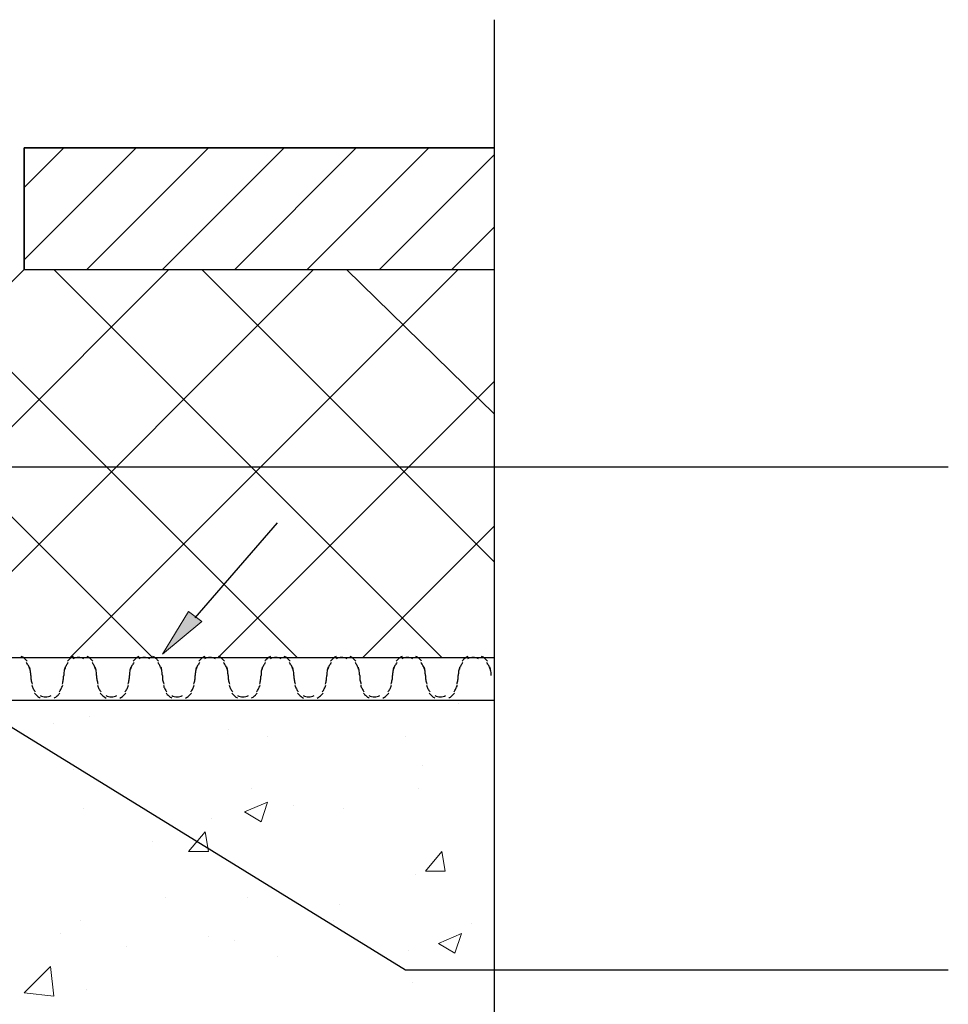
# Model space of a CAD drawing. Header units: millimetres. Extents: x 0 to 420, y 0 to 297.
# Tile 92 of 100: x 217 to 229, y 232 to 245. Entities that reach past the tile are written whole.
import ezdxf

# ---------------------------------------------------------------- set-up
doc = ezdxf.new("R2010")
doc.units = ezdxf.units.MM
doc.layers.add('FILL_000000', color=7, linetype='Continuous')
doc.layers.add('LINE_000000', color=7, linetype='Continuous')

msp = doc.modelspace()

# ---------------------------------------------------------------- hatches: boundary and pattern name
at = {"layer": 'FILL_000000'}
h = msp.add_hatch(color=7, dxfattribs=at)
h.dxf.hatch_style = 1
h.paths.add_polyline_path([(219.244, 237.024), (219.414, 236.897), (218.906, 236.474), (219.244, 237.024)])

# ---------------------------------------------------------------- linework, layer by layer
at = {"layer": 'LINE_000000', "lineweight": 25}
for p, q in [((223.181, 231.521), (223.181, 244.644)), ((217.128, 241.427), (217.128, 242.993)), ((217.128, 242.993), (223.181, 242.993)), ((217.128, 241.427), (223.181, 241.427)), ((219.329, 236.94), (220.387, 238.167)), ((208.788, 236.432), (223.181, 236.432)), ((209.677, 235.881), (223.181, 235.881))]:
    msp.add_line(p, q, dxfattribs=at)
at = {"layer": 'LINE_000000', "lineweight": 0}
for p, q in [((218.567, 242.993), (217.128, 241.554)), ((217.636, 242.993), (217.128, 242.485)), ((219.498, 242.993), (217.932, 241.427)), ((220.472, 242.993), (218.906, 241.427)), ((221.403, 242.993), (219.837, 241.427)), ((222.335, 242.993), (220.768, 241.427)), ((223.181, 242.909), (221.7, 241.427)), ((223.181, 241.977), (222.631, 241.427)), ((212.132, 236.432), (217.128, 241.427)), ((213.783, 241.427), (218.779, 236.432)), ((213.995, 236.432), (218.99, 241.427)), ((215.646, 241.427), (220.641, 236.432)), ((215.858, 236.432), (220.853, 241.427)), ((217.509, 241.427), (222.504, 236.432)), ((217.72, 236.432), (222.716, 241.427)), ((219.414, 241.427), (223.181, 237.659)), ((221.276, 241.427), (223.181, 239.564)), ((219.625, 236.432), (223.181, 239.988)), ((221.488, 236.432), (223.181, 238.125)), ((217.974, 235.881), (217.974, 235.881)), ((222.716, 235.839), (222.716, 235.839)), ((217.509, 235.585), (217.509, 235.585)), ((217.974, 235.67), (217.974, 235.67)), ((219.752, 235.5), (219.752, 235.5)), ((220.26, 235.416), (220.26, 235.416)), ((222.038, 235.416), (222.038, 235.416)), ((217.763, 234.992), (217.763, 234.992)), ((222.25, 235.035), (222.25, 235.035)), ((220.049, 234.738), (220.049, 234.738)), ((222.208, 234.738), (222.208, 234.738)), ((219.964, 234.442), (220.26, 234.569)), ((220.176, 234.315), (220.26, 234.569)), ((217.89, 234.484), (217.89, 234.484)), ((219.964, 234.442), (220.176, 234.315)), ((220.599, 234.527), (220.599, 234.527)), ((221.234, 234.484), (221.234, 234.484)), ((219.541, 234.357), (219.541, 234.357)), ((219.244, 233.934), (219.456, 234.188)), ((219.498, 233.934), (219.456, 234.188)), ((218.779, 234.061), (218.779, 234.061)), ((219.244, 233.934), (219.498, 233.934)), ((222.292, 233.68), (222.504, 233.934)), ((222.546, 233.68), (222.504, 233.934)), ((222.292, 233.68), (222.546, 233.68)), ((222.165, 233.638), (222.165, 233.638)), ((218.948, 233.341), (218.948, 233.341)), ((220.006, 233.341), (220.006, 233.341)), ((221.192, 233.257), (221.192, 233.257)), ((217.847, 233.045), (217.847, 233.045)), ((221.107, 233.045), (221.107, 233.045)), ((222.885, 233.003), (222.885, 233.003)), ((217.593, 232.876), (217.593, 232.876)), ((219.498, 232.833), (219.498, 232.833)), ((219.837, 232.791), (219.837, 232.791)), ((222.462, 232.749), (222.758, 232.876)), ((222.673, 232.622), (222.758, 232.876)), ((218.44, 232.706), (218.44, 232.706)), ((222.081, 232.664), (222.081, 232.664)), ((222.462, 232.749), (222.673, 232.622)), ((220.387, 232.579), (220.387, 232.579)), ((217.128, 232.114), (217.466, 232.452)), ((217.509, 232.071), (217.466, 232.452)), ((217.932, 232.156), (217.932, 232.156)), ((222.123, 232.241), (222.123, 232.241)), ((217.128, 232.114), (217.509, 232.071))]:
    msp.add_line(p, q, dxfattribs=at)
at = {"layer": 'LINE_000000', "lineweight": 25}
msp.add_lwpolyline([(217.128, 242.993), (217.128, 241.427), (223.181, 241.427), (223.181, 242.993), (217.128, 242.993)], close=True, dxfattribs=at)
for points in [[(215.646, 238.887), (218.821, 238.887), (229.023, 238.887)], [(217.164, 236.383), (217.156, 236.393), (217.148, 236.402), (217.139, 236.411), (217.13, 236.419), (217.121, 236.426), (217.111, 236.434), (217.1, 236.44), (217.09, 236.446)], [(217.199, 236.283), (217.195, 236.294), (217.191, 236.305), (217.186, 236.316), (217.181, 236.327), (217.175, 236.337), (217.169, 236.347), (217.162, 236.357), (217.155, 236.367)], [(217.693, 236.367), (217.686, 236.357), (217.679, 236.347), (217.673, 236.337), (217.667, 236.327), (217.662, 236.316), (217.657, 236.305), (217.653, 236.294), (217.649, 236.283)], [(217.758, 236.446), (217.748, 236.44), (217.737, 236.434), (217.727, 236.426), (217.718, 236.419), (217.709, 236.411), (217.7, 236.402), (217.692, 236.393), (217.684, 236.383)], [(217.826, 236.432), (217.817, 236.431), (217.808, 236.431), (217.799, 236.429), (217.79, 236.427), (217.781, 236.425), (217.773, 236.422), (217.764, 236.418), (217.756, 236.414)], [(217.896, 236.414), (217.888, 236.418), (217.88, 236.422), (217.871, 236.425), (217.862, 236.427), (217.853, 236.429), (217.844, 236.431), (217.835, 236.431), (217.826, 236.432)], [(218.011, 236.383), (218.003, 236.393), (217.995, 236.402), (217.986, 236.411), (217.977, 236.419), (217.967, 236.426), (217.957, 236.434), (217.947, 236.44), (217.936, 236.446)], [(218.046, 236.283), (218.042, 236.294), (218.038, 236.305), (218.033, 236.316), (218.028, 236.327), (218.022, 236.337), (218.016, 236.347), (218.009, 236.357), (218.002, 236.367)], [(218.54, 236.367), (218.533, 236.357), (218.526, 236.347), (218.52, 236.337), (218.514, 236.327), (218.509, 236.316), (218.504, 236.305), (218.499, 236.294), (218.495, 236.283)], [(218.605, 236.446), (218.594, 236.44), (218.584, 236.434), (218.574, 236.426), (218.565, 236.419), (218.555, 236.411), (218.547, 236.402), (218.539, 236.393), (218.531, 236.383)], [(218.673, 236.432), (218.664, 236.431), (218.655, 236.431), (218.646, 236.429), (218.637, 236.427), (218.628, 236.425), (218.619, 236.422), (218.611, 236.418), (218.603, 236.414)], [(218.743, 236.414), (218.735, 236.418), (218.726, 236.422), (218.718, 236.425), (218.709, 236.427), (218.7, 236.429), (218.691, 236.431), (218.682, 236.431), (218.673, 236.432)], [(218.857, 236.383), (218.849, 236.393), (218.841, 236.402), (218.833, 236.411), (218.823, 236.419), (218.814, 236.426), (218.804, 236.434), (218.794, 236.44), (218.783, 236.446)], [(218.893, 236.283), (218.889, 236.294), (218.884, 236.305), (218.879, 236.316), (218.874, 236.327), (218.868, 236.337), (218.862, 236.347), (218.855, 236.357), (218.848, 236.367)], [(219.386, 236.367), (219.379, 236.357), (219.373, 236.347), (219.366, 236.337), (219.36, 236.327), (219.355, 236.316), (219.35, 236.305), (219.346, 236.294), (219.342, 236.283)], [(219.452, 236.446), (219.441, 236.44), (219.431, 236.434), (219.421, 236.426), (219.411, 236.419), (219.402, 236.411), (219.393, 236.402), (219.385, 236.393), (219.377, 236.383)], [(219.52, 236.432), (219.51, 236.431), (219.501, 236.431), (219.492, 236.429), (219.483, 236.427), (219.475, 236.425), (219.466, 236.422), (219.458, 236.418), (219.449, 236.414)], [(219.59, 236.414), (219.581, 236.418), (219.573, 236.422), (219.564, 236.425), (219.556, 236.427), (219.547, 236.429), (219.538, 236.431), (219.529, 236.431), (219.52, 236.432)], [(219.704, 236.383), (219.696, 236.393), (219.688, 236.402), (219.679, 236.411), (219.67, 236.419), (219.661, 236.426), (219.651, 236.434), (219.64, 236.44), (219.63, 236.446)], [(219.739, 236.283), (219.735, 236.294), (219.731, 236.305), (219.726, 236.316), (219.721, 236.327), (219.715, 236.337), (219.709, 236.347), (219.702, 236.357), (219.695, 236.367)], [(220.233, 236.367), (220.226, 236.357), (220.219, 236.347), (220.213, 236.337), (220.207, 236.327), (220.202, 236.316), (220.197, 236.305), (220.193, 236.294), (220.189, 236.283)], [(220.298, 236.446), (220.288, 236.44), (220.277, 236.434), (220.267, 236.426), (220.258, 236.419), (220.249, 236.411), (220.24, 236.402), (220.232, 236.393), (220.224, 236.383)], [(220.366, 236.432), (220.357, 236.431), (220.348, 236.431), (220.339, 236.429), (220.33, 236.427), (220.321, 236.425), (220.313, 236.422), (220.304, 236.418), (220.296, 236.414)], [(220.436, 236.414), (220.428, 236.418), (220.42, 236.422), (220.411, 236.425), (220.402, 236.427), (220.393, 236.429), (220.384, 236.431), (220.375, 236.431), (220.366, 236.432)], [(220.551, 236.383), (220.543, 236.393), (220.535, 236.402), (220.526, 236.411), (220.517, 236.419), (220.507, 236.426), (220.497, 236.434), (220.487, 236.44), (220.476, 236.446)], [(220.586, 236.283), (220.582, 236.294), (220.578, 236.305), (220.573, 236.316), (220.568, 236.327), (220.562, 236.337), (220.556, 236.347), (220.549, 236.357), (220.542, 236.367)], [(221.08, 236.367), (221.073, 236.357), (221.066, 236.347), (221.06, 236.337), (221.054, 236.327), (221.049, 236.316), (221.044, 236.305), (221.039, 236.294), (221.035, 236.283)], [(221.145, 236.446), (221.134, 236.44), (221.124, 236.434), (221.114, 236.426), (221.105, 236.419), (221.095, 236.411), (221.087, 236.402), (221.079, 236.393), (221.071, 236.383)], [(221.213, 236.432), (221.204, 236.431), (221.195, 236.431), (221.186, 236.429), (221.177, 236.427), (221.168, 236.425), (221.159, 236.422), (221.151, 236.418), (221.143, 236.414)], [(221.283, 236.414), (221.275, 236.418), (221.266, 236.422), (221.258, 236.425), (221.249, 236.427), (221.24, 236.429), (221.231, 236.431), (221.222, 236.431), (221.213, 236.432)], [(221.397, 236.383), (221.389, 236.393), (221.381, 236.402), (221.373, 236.411), (221.363, 236.419), (221.354, 236.426), (221.344, 236.434), (221.334, 236.44), (221.323, 236.446)], [(221.433, 236.283), (221.429, 236.294), (221.424, 236.305), (221.419, 236.316), (221.414, 236.327), (221.408, 236.337), (221.402, 236.347), (221.395, 236.357), (221.388, 236.367)], [(221.926, 236.367), (221.919, 236.357), (221.913, 236.347), (221.906, 236.337), (221.9, 236.327), (221.895, 236.316), (221.89, 236.305), (221.886, 236.294), (221.882, 236.283)], [(221.992, 236.446), (221.981, 236.44), (221.971, 236.434), (221.961, 236.426), (221.951, 236.419), (221.942, 236.411), (221.933, 236.402), (221.925, 236.393), (221.917, 236.383)], [(222.06, 236.432), (222.05, 236.431), (222.041, 236.431), (222.032, 236.429), (222.023, 236.427), (222.015, 236.425), (222.006, 236.422), (221.998, 236.418), (221.989, 236.414)], [(222.13, 236.414), (222.121, 236.418), (222.113, 236.422), (222.104, 236.425), (222.096, 236.427), (222.087, 236.429), (222.078, 236.431), (222.069, 236.431), (222.06, 236.432)], [(222.244, 236.383), (222.236, 236.393), (222.228, 236.402), (222.219, 236.411), (222.21, 236.419), (222.201, 236.426), (222.191, 236.434), (222.18, 236.44), (222.17, 236.446)], [(222.279, 236.283), (222.275, 236.294), (222.271, 236.305), (222.266, 236.316), (222.261, 236.327), (222.255, 236.337), (222.249, 236.347), (222.242, 236.357), (222.235, 236.367)], [(222.773, 236.367), (222.766, 236.357), (222.759, 236.347), (222.753, 236.337), (222.747, 236.327), (222.742, 236.316), (222.737, 236.305), (222.733, 236.294), (222.729, 236.283)], [(222.838, 236.446), (222.828, 236.44), (222.817, 236.434), (222.807, 236.426), (222.798, 236.419), (222.789, 236.411), (222.78, 236.402), (222.772, 236.393), (222.764, 236.383)], [(222.906, 236.432), (222.897, 236.431), (222.888, 236.431), (222.879, 236.429), (222.87, 236.427), (222.861, 236.425), (222.853, 236.422), (222.844, 236.418), (222.836, 236.414)], [(222.976, 236.414), (222.968, 236.418), (222.96, 236.422), (222.951, 236.425), (222.942, 236.427), (222.933, 236.429), (222.924, 236.431), (222.915, 236.431), (222.906, 236.432)], [(223.091, 236.383), (223.083, 236.393), (223.075, 236.402), (223.066, 236.411), (223.057, 236.419), (223.047, 236.426), (223.037, 236.434), (223.027, 236.44), (223.016, 236.446)], [(223.126, 236.283), (223.122, 236.294), (223.118, 236.305), (223.113, 236.316), (223.108, 236.327), (223.102, 236.337), (223.095, 236.347), (223.089, 236.357), (223.082, 236.367)], [(217.212, 236.199), (217.212, 236.213), (217.211, 236.227), (217.21, 236.24), (217.208, 236.254), (217.206, 236.268), (217.203, 236.282), (217.199, 236.295), (217.195, 236.308)], [(217.653, 236.308), (217.649, 236.295), (217.645, 236.282), (217.642, 236.268), (217.64, 236.254), (217.638, 236.24), (217.637, 236.227), (217.636, 236.213), (217.636, 236.199)], [(218.059, 236.199), (218.059, 236.213), (218.058, 236.227), (218.057, 236.24), (218.055, 236.254), (218.052, 236.268), (218.049, 236.282), (218.046, 236.295), (218.042, 236.308)], [(218.499, 236.308), (218.495, 236.295), (218.492, 236.282), (218.489, 236.268), (218.487, 236.254), (218.485, 236.24), (218.483, 236.227), (218.483, 236.213), (218.482, 236.199)], [(218.906, 236.199), (218.905, 236.213), (218.905, 236.227), (218.903, 236.24), (218.901, 236.254), (218.899, 236.268), (218.896, 236.282), (218.893, 236.295), (218.889, 236.308)], [(219.346, 236.308), (219.342, 236.295), (219.339, 236.282), (219.336, 236.268), (219.333, 236.254), (219.331, 236.24), (219.33, 236.227), (219.329, 236.213), (219.329, 236.199)], [(219.752, 236.199), (219.752, 236.213), (219.751, 236.227), (219.75, 236.24), (219.748, 236.254), (219.746, 236.268), (219.743, 236.282), (219.739, 236.295), (219.735, 236.308)], [(220.193, 236.308), (220.189, 236.295), (220.185, 236.282), (220.182, 236.268), (220.18, 236.254), (220.178, 236.24), (220.177, 236.227), (220.176, 236.213), (220.176, 236.199)], [(220.599, 236.199), (220.599, 236.213), (220.598, 236.227), (220.597, 236.24), (220.595, 236.254), (220.592, 236.268), (220.589, 236.282), (220.586, 236.295), (220.582, 236.308)], [(221.039, 236.308), (221.035, 236.295), (221.032, 236.282), (221.029, 236.268), (221.027, 236.254), (221.025, 236.24), (221.023, 236.227), (221.023, 236.213), (221.022, 236.199)], [(221.446, 236.199), (221.445, 236.213), (221.445, 236.227), (221.443, 236.24), (221.441, 236.254), (221.439, 236.268), (221.436, 236.282), (221.433, 236.295), (221.429, 236.308)], [(221.886, 236.308), (221.882, 236.295), (221.879, 236.282), (221.876, 236.268), (221.873, 236.254), (221.871, 236.24), (221.87, 236.227), (221.869, 236.213), (221.869, 236.199)], [(222.292, 236.199), (222.292, 236.213), (222.291, 236.227), (222.29, 236.24), (222.288, 236.254), (222.286, 236.268), (222.283, 236.282), (222.279, 236.295), (222.275, 236.308)], [(222.733, 236.308), (222.729, 236.295), (222.725, 236.282), (222.722, 236.268), (222.72, 236.254), (222.718, 236.24), (222.717, 236.227), (222.716, 236.213), (222.716, 236.199)], [(223.139, 236.199), (223.139, 236.213), (223.138, 236.227), (223.137, 236.24), (223.135, 236.254), (223.132, 236.268), (223.129, 236.282), (223.126, 236.295), (223.122, 236.308)], [(217.212, 236.199), (217.213, 236.185), (217.213, 236.171), (217.215, 236.157), (217.217, 236.143), (217.219, 236.13), (217.222, 236.116), (217.225, 236.103), (217.229, 236.089)], [(217.619, 236.089), (217.623, 236.103), (217.626, 236.116), (217.629, 236.13), (217.631, 236.143), (217.633, 236.157), (217.635, 236.171), (217.635, 236.185), (217.636, 236.199)], [(218.059, 236.199), (218.059, 236.185), (218.06, 236.171), (218.061, 236.157), (218.063, 236.143), (218.066, 236.13), (218.069, 236.116), (218.072, 236.103), (218.076, 236.089)], [(218.465, 236.089), (218.469, 236.103), (218.473, 236.116), (218.476, 236.13), (218.478, 236.143), (218.48, 236.157), (218.481, 236.171), (218.482, 236.185), (218.482, 236.199)], [(218.906, 236.199), (218.906, 236.185), (218.907, 236.171), (218.908, 236.157), (218.91, 236.143), (218.912, 236.13), (218.915, 236.116), (218.919, 236.103), (218.923, 236.089)], [(219.312, 236.089), (219.316, 236.103), (219.319, 236.116), (219.322, 236.13), (219.325, 236.143), (219.327, 236.157), (219.328, 236.171), (219.329, 236.185), (219.329, 236.199)], [(219.752, 236.199), (219.753, 236.185), (219.753, 236.171), (219.755, 236.157), (219.757, 236.143), (219.759, 236.13), (219.762, 236.116), (219.765, 236.103), (219.769, 236.089)], [(220.159, 236.089), (220.163, 236.103), (220.166, 236.116), (220.169, 236.13), (220.171, 236.143), (220.173, 236.157), (220.175, 236.171), (220.175, 236.185), (220.176, 236.199)], [(220.599, 236.199), (220.599, 236.185), (220.6, 236.171), (220.601, 236.157), (220.603, 236.143), (220.606, 236.13), (220.609, 236.116), (220.612, 236.103), (220.616, 236.089)], [(221.005, 236.089), (221.009, 236.103), (221.013, 236.116), (221.016, 236.13), (221.018, 236.143), (221.02, 236.157), (221.021, 236.171), (221.022, 236.185), (221.022, 236.199)], [(221.446, 236.199), (221.446, 236.185), (221.447, 236.171), (221.448, 236.157), (221.45, 236.143), (221.452, 236.13), (221.455, 236.116), (221.459, 236.103), (221.463, 236.089)], [(221.852, 236.089), (221.856, 236.103), (221.859, 236.116), (221.862, 236.13), (221.865, 236.143), (221.867, 236.157), (221.868, 236.171), (221.869, 236.185), (221.869, 236.199)], [(222.292, 236.199), (222.293, 236.185), (222.293, 236.171), (222.295, 236.157), (222.297, 236.143), (222.299, 236.13), (222.302, 236.116), (222.305, 236.103), (222.309, 236.089)], [(222.699, 236.089), (222.703, 236.103), (222.706, 236.116), (222.709, 236.13), (222.711, 236.143), (222.713, 236.157), (222.715, 236.171), (222.715, 236.185), (222.716, 236.199)], [(216.196, 236.008), (222.038, 232.41), (229.023, 232.41)], [(217.225, 236.073), (217.229, 236.061), (217.234, 236.05), (217.239, 236.039), (217.244, 236.029), (217.25, 236.018), (217.256, 236.008), (217.263, 235.998), (217.27, 235.988)], [(217.261, 235.972), (217.269, 235.962), (217.277, 235.953), (217.285, 235.945), (217.295, 235.937), (217.304, 235.929), (217.314, 235.922), (217.324, 235.915), (217.335, 235.909)], [(217.513, 235.909), (217.524, 235.915), (217.534, 235.922), (217.544, 235.929), (217.553, 235.937), (217.563, 235.945), (217.571, 235.953), (217.579, 235.962), (217.587, 235.972)], [(217.578, 235.988), (217.585, 235.998), (217.592, 236.008), (217.598, 236.018), (217.604, 236.029), (217.609, 236.039), (217.614, 236.05), (217.619, 236.061), (217.623, 236.073)], [(218.072, 236.073), (218.076, 236.061), (218.08, 236.05), (218.085, 236.039), (218.09, 236.029), (218.096, 236.018), (218.103, 236.008), (218.109, 235.998), (218.116, 235.988)], [(218.107, 235.972), (218.115, 235.962), (218.123, 235.953), (218.132, 235.945), (218.141, 235.937), (218.151, 235.929), (218.161, 235.922), (218.171, 235.915), (218.182, 235.909)], [(218.36, 235.909), (218.37, 235.915), (218.381, 235.922), (218.391, 235.929), (218.4, 235.937), (218.409, 235.945), (218.418, 235.953), (218.426, 235.962), (218.434, 235.972)], [(218.425, 235.988), (218.432, 235.998), (218.439, 236.008), (218.445, 236.018), (218.451, 236.029), (218.456, 236.039), (218.461, 236.05), (218.465, 236.061), (218.469, 236.073)], [(218.919, 236.073), (218.923, 236.061), (218.927, 236.05), (218.932, 236.039), (218.937, 236.029), (218.943, 236.018), (218.949, 236.008), (218.956, 235.998), (218.963, 235.988)], [(218.954, 235.972), (218.962, 235.962), (218.97, 235.953), (218.979, 235.945), (218.988, 235.937), (218.997, 235.929), (219.007, 235.922), (219.018, 235.915), (219.028, 235.909)], [(219.206, 235.909), (219.217, 235.915), (219.227, 235.922), (219.237, 235.929), (219.247, 235.937), (219.256, 235.945), (219.265, 235.953), (219.273, 235.962), (219.281, 235.972)], [(219.272, 235.988), (219.279, 235.998), (219.285, 236.008), (219.292, 236.018), (219.298, 236.029), (219.303, 236.039), (219.308, 236.05), (219.312, 236.061), (219.316, 236.073)], [(219.765, 236.073), (219.769, 236.061), (219.774, 236.05), (219.779, 236.039), (219.784, 236.029), (219.79, 236.018), (219.796, 236.008), (219.803, 235.998), (219.81, 235.988)], [(219.801, 235.972), (219.809, 235.962), (219.817, 235.953), (219.825, 235.945), (219.835, 235.937), (219.844, 235.929), (219.854, 235.922), (219.864, 235.915), (219.875, 235.909)], [(220.053, 235.909), (220.064, 235.915), (220.074, 235.922), (220.084, 235.929), (220.093, 235.937), (220.103, 235.945), (220.111, 235.953), (220.119, 235.962), (220.127, 235.972)], [(220.118, 235.988), (220.125, 235.998), (220.132, 236.008), (220.138, 236.018), (220.144, 236.029), (220.15, 236.039), (220.154, 236.05), (220.159, 236.061), (220.163, 236.073)], [(220.612, 236.073), (220.616, 236.061), (220.62, 236.05), (220.625, 236.039), (220.631, 236.029), (220.636, 236.018), (220.643, 236.008), (220.649, 235.998), (220.656, 235.988)], [(220.647, 235.972), (220.655, 235.962), (220.663, 235.953), (220.672, 235.945), (220.681, 235.937), (220.691, 235.929), (220.701, 235.922), (220.711, 235.915), (220.722, 235.909)], [(220.9, 235.909), (220.91, 235.915), (220.921, 235.922), (220.931, 235.929), (220.94, 235.937), (220.949, 235.945), (220.958, 235.953), (220.966, 235.962), (220.974, 235.972)], [(220.965, 235.988), (220.972, 235.998), (220.979, 236.008), (220.985, 236.018), (220.991, 236.029), (220.996, 236.039), (221.001, 236.05), (221.005, 236.061), (221.009, 236.073)], [(221.459, 236.073), (221.463, 236.061), (221.467, 236.05), (221.472, 236.039), (221.477, 236.029), (221.483, 236.018), (221.489, 236.008), (221.496, 235.998), (221.503, 235.988)], [(221.494, 235.972), (221.502, 235.962), (221.51, 235.953), (221.519, 235.945), (221.528, 235.937), (221.537, 235.929), (221.547, 235.922), (221.558, 235.915), (221.568, 235.909)], [(221.746, 235.909), (221.757, 235.915), (221.767, 235.922), (221.777, 235.929), (221.787, 235.937), (221.796, 235.945), (221.805, 235.953), (221.813, 235.962), (221.821, 235.972)], [(221.812, 235.988), (221.819, 235.998), (221.825, 236.008), (221.832, 236.018), (221.838, 236.029), (221.843, 236.039), (221.848, 236.05), (221.852, 236.061), (221.856, 236.073)], [(222.305, 236.073), (222.309, 236.061), (222.314, 236.05), (222.319, 236.039), (222.324, 236.029), (222.33, 236.018), (222.336, 236.008), (222.343, 235.998), (222.35, 235.988)], [(222.341, 235.972), (222.349, 235.962), (222.357, 235.953), (222.365, 235.945), (222.375, 235.937), (222.384, 235.929), (222.394, 235.922), (222.404, 235.915), (222.415, 235.909)], [(222.593, 235.909), (222.604, 235.915), (222.614, 235.922), (222.624, 235.929), (222.633, 235.937), (222.643, 235.945), (222.651, 235.953), (222.659, 235.962), (222.667, 235.972)], [(222.658, 235.988), (222.666, 235.998), (222.672, 236.008), (222.678, 236.018), (222.684, 236.029), (222.69, 236.039), (222.694, 236.05), (222.699, 236.061), (222.703, 236.073)], [(217.333, 235.941), (217.35, 235.934), (217.367, 235.928), (217.385, 235.925), (217.403, 235.924), (217.421, 235.925), (217.439, 235.928), (217.456, 235.934), (217.473, 235.941)], [(218.179, 235.941), (218.196, 235.934), (218.214, 235.928), (218.231, 235.925), (218.25, 235.924), (218.268, 235.925), (218.285, 235.928), (218.303, 235.934), (218.32, 235.941)], [(219.026, 235.941), (219.043, 235.934), (219.06, 235.928), (219.078, 235.925), (219.096, 235.924), (219.114, 235.925), (219.132, 235.928), (219.149, 235.934), (219.166, 235.941)], [(219.873, 235.941), (219.89, 235.934), (219.907, 235.928), (219.925, 235.925), (219.943, 235.924), (219.961, 235.925), (219.979, 235.928), (219.996, 235.934), (220.013, 235.941)], [(220.719, 235.941), (220.736, 235.934), (220.754, 235.928), (220.771, 235.925), (220.789, 235.924), (220.808, 235.925), (220.825, 235.928), (220.843, 235.934), (220.86, 235.941)], [(221.566, 235.941), (221.583, 235.934), (221.6, 235.928), (221.618, 235.925), (221.636, 235.924), (221.654, 235.925), (221.672, 235.928), (221.689, 235.934), (221.706, 235.941)], [(222.413, 235.941), (222.43, 235.934), (222.447, 235.928), (222.465, 235.925), (222.483, 235.924), (222.501, 235.925), (222.519, 235.928), (222.536, 235.934), (222.553, 235.941)]]:
    msp.add_lwpolyline(points, dxfattribs=at)
at = {"layer": 'LINE_000000', "lineweight": 0}
msp.add_lwpolyline([(219.244, 237.024), (219.414, 236.897), (218.906, 236.474), (219.244, 237.024)], close=True, dxfattribs=at)

doc.saveas('drawing.dxf')
